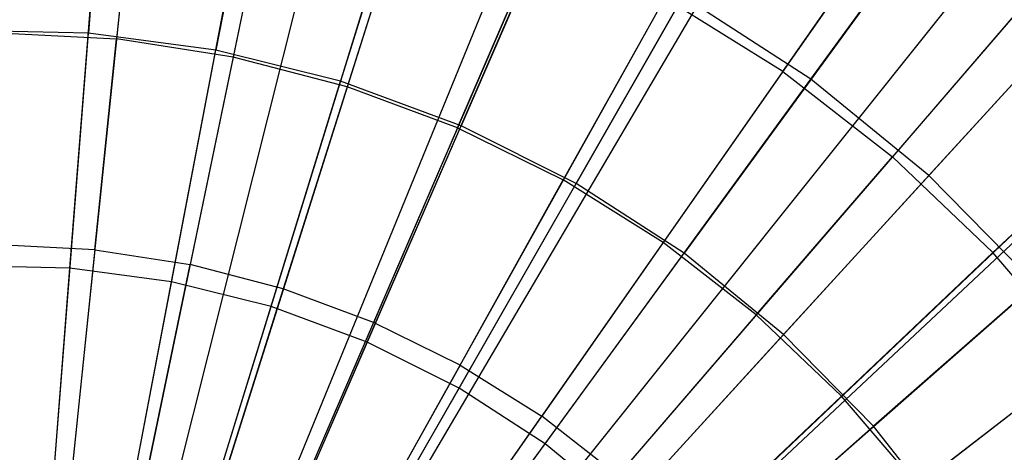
# Model space of a CAD drawing. Extents: x 0.2 to 44.2, y -21.9 to 24.
# Tile 54 of 239: x 6.3 to 7.6, y -2.7 to -2.1. Entities that reach past the tile are written whole.
import ezdxf

# ---------------------------------------------------------------- set-up
doc = ezdxf.new("R2010")
doc.units = 0
doc.header["$LTSCALE"] = 2.54
doc.layers.get('0').update_dxf_attribs({"color": 13, "linetype": 'CONTINUOUS'})

# ---------------------------------------------------------------- blocks, each defined once
blk = doc.blocks.new('GRUPUJ_2')
at = {"color": 0}
for p, q in [((2.4798, 16.7033, 34), (2.2904, 14.8731, 34.55)), ((2.4798, 16.7033, 34), (2.2904, 14.8731, 34.55)), ((2.705, 16.6684, 34), (2.3315, 14.8667, 34.55)), ((2.705, 16.6684, 34), (2.3315, 14.8667, 34.55)), ((2.796, 16.6476, 34), (2.348, 14.8629, 34.55)), ((2.796, 16.6476, 34), (2.348, 14.8629, 34.55)), ((2.9256, 16.6109, 34), (2.3717, 14.8562, 34.55)), ((2.9256, 16.6109, 34), (2.3717, 14.8562, 34.55)), ((3.101, 16.5474, 34), (2.4036, 14.8447, 34.55)), ((3.101, 16.5474, 34), (2.4036, 14.8447, 34.55)), ((3.1392, 16.5314, 34), (2.4106, 14.8418, 34.55)), ((3.1392, 16.5314, 34), (2.4106, 14.8418, 34.55)), ((3.3436, 16.4306, 34), (2.4478, 14.8234, 34.55)), ((3.3436, 16.4306, 34), (2.4478, 14.8234, 34.55)), ((3.3886, 16.4049, 34), (2.456, 14.8187, 34.55)), ((3.3886, 16.4049, 34), (2.456, 14.8187, 34.55)), ((2.4471, 16.3876, 34.1401), (2.4169, 16.0954, 34.2518)), ((2.4471, 16.3876, 34.1401), (2.4169, 16.0954, 34.2518)), ((2.6406, 16.3576, 34.1401), (2.581, 16.07, 34.2518)), ((2.6406, 16.3576, 34.1401), (2.581, 16.07, 34.2518)), ((3.5368, 16.3097, 34), (2.483, 14.8014, 34.55)), ((3.5368, 16.3097, 34), (2.483, 14.8014, 34.55)), ((2.83, 16.3082, 34.1401), (2.7416, 16.0281, 34.2518)), ((2.83, 16.3082, 34.1401), (2.7416, 16.0281, 34.2518)), ((3.3551, 16.0495, 34.1401), (3.5122, 16.2745, 34.0202)), ((3.3551, 16.0495, 34.1401), (3.5122, 16.2745, 34.0202)), ((2.8972, 15.9702, 34.2518), (3.0135, 16.2399, 34.1401)), ((2.8972, 15.9702, 34.2518), (3.0135, 16.2399, 34.1401)), ((3.653, 16.2228, 34), (2.5042, 14.7855, 34.55)), ((3.653, 16.2228, 34), (2.5042, 14.7855, 34.55)), ((3.7168, 16.1699, 34), (2.5158, 14.7759, 34.55)), ((3.7168, 16.1699, 34), (2.5158, 14.7759, 34.55)), ((3.1891, 16.1534, 34.1401), (3.0461, 15.8968, 34.2518)), ((3.1891, 16.1534, 34.1401), (3.0461, 15.8968, 34.2518)), ((3.3551, 16.0495, 34.1401), (3.1891, 16.1534, 34.1401)), ((3.3551, 16.0495, 34.1401), (3.1891, 16.1534, 34.1401)), ((3.6888, 16.1374, 34.0202), (3.5097, 15.9294, 34.1401)), ((3.6888, 16.1374, 34.0202), (3.5097, 15.9294, 34.1401)), ((2.2511, 16.1041, 34.2518), (2.4169, 16.0954, 34.2518)), ((2.2511, 16.1041, 34.2518), (2.4169, 16.0954, 34.2518)), ((2.3861, 15.7982, 34.3487), (2.4169, 16.0954, 34.2518)), ((2.3861, 15.7982, 34.3487), (2.4169, 16.0954, 34.2518)), ((2.581, 16.07, 34.2518), (2.4169, 16.0954, 34.2518)), ((2.581, 16.07, 34.2518), (2.4169, 16.0954, 34.2518)), ((2.581, 16.07, 34.2518), (2.5203, 15.7774, 34.3487)), ((2.581, 16.07, 34.2518), (2.5203, 15.7774, 34.3487)), ((2.7416, 16.0281, 34.2518), (2.581, 16.07, 34.2518)), ((2.7416, 16.0281, 34.2518), (2.581, 16.07, 34.2518)), ((3.3551, 16.0495, 34.1401), (3.1868, 15.8087, 34.2518)), ((3.3551, 16.0495, 34.1401), (3.1868, 15.8087, 34.2518)), ((3.3551, 16.0495, 34.1401), (3.5097, 15.9294, 34.1401)), ((3.3551, 16.0495, 34.1401), (3.5097, 15.9294, 34.1401)), ((2.7416, 16.0281, 34.2518), (2.6516, 15.7431, 34.3487)), ((2.7416, 16.0281, 34.2518), (2.6516, 15.7431, 34.3487)), ((2.8972, 15.9702, 34.2518), (2.7416, 16.0281, 34.2518)), ((2.8972, 15.9702, 34.2518), (2.7416, 16.0281, 34.2518)), ((3.8817, 16.0126, 34), (2.5472, 14.7458, 34.55)), ((3.8817, 16.0126, 34), (2.5472, 14.7458, 34.55)), ((3.8889, 16.005, 34), (2.5472, 14.7458, 34.55)), ((3.8889, 16.005, 34), (2.5472, 14.7458, 34.55)), ((3.8506, 15.983, 34.0202), (3.6513, 15.7943, 34.1401)), ((3.8506, 15.983, 34.0202), (3.6513, 15.7943, 34.1401)), ((2.8972, 15.9702, 34.2518), (2.7788, 15.6958, 34.3487)), ((2.8972, 15.9702, 34.2518), (2.7788, 15.6958, 34.3487)), ((2.8972, 15.9702, 34.2518), (3.0461, 15.8968, 34.2518)), ((2.8972, 15.9702, 34.2518), (3.0461, 15.8968, 34.2518)), ((3.3179, 15.7069, 34.2518), (3.5097, 15.9294, 34.1401)), ((3.3179, 15.7069, 34.2518), (3.5097, 15.9294, 34.1401)), ((3.6513, 15.7943, 34.1401), (3.5097, 15.9294, 34.1401)), ((3.6513, 15.7943, 34.1401), (3.5097, 15.9294, 34.1401)), ((2.9006, 15.6358, 34.3487), (3.0461, 15.8968, 34.2518)), ((2.9006, 15.6358, 34.3487), (3.0461, 15.8968, 34.2518)), ((3.1868, 15.8087, 34.2518), (3.0461, 15.8968, 34.2518)), ((3.1868, 15.8087, 34.2518), (3.0461, 15.8968, 34.2518)), ((4.0299, 15.8394, 34), (2.5729, 14.7157, 34.55)), ((4.0299, 15.8394, 34), (2.5729, 14.7157, 34.55)), ((2.3861, 15.7982, 34.3487), (2.2506, 15.8053, 34.3487)), ((2.3861, 15.7982, 34.3487), (2.2506, 15.8053, 34.3487)), ((2.3861, 15.7982, 34.3487), (2.3548, 15.4955, 34.4307)), ((2.3861, 15.7982, 34.3487), (2.3548, 15.4955, 34.4307)), ((2.3861, 15.7982, 34.3487), (2.5203, 15.7774, 34.3487)), ((2.3861, 15.7982, 34.3487), (2.5203, 15.7774, 34.3487)), ((3.1868, 15.8087, 34.2518), (3.0157, 15.5638, 34.3487)), ((3.1868, 15.8087, 34.2518), (3.0157, 15.5638, 34.3487)), ((3.3179, 15.7069, 34.2518), (3.1868, 15.8087, 34.2518)), ((3.3179, 15.7069, 34.2518), (3.1868, 15.8087, 34.2518)), ((3.6513, 15.7943, 34.1401), (3.4381, 15.5923, 34.2518)), ((3.6513, 15.7943, 34.1401), (3.4381, 15.5923, 34.2518)), ((3.7786, 15.6455, 34.1401), (3.6513, 15.7943, 34.1401)), ((3.7786, 15.6455, 34.1401), (3.6513, 15.7943, 34.1401)), ((2.4585, 15.4794, 34.4307), (2.5203, 15.7774, 34.3487)), ((2.4585, 15.4794, 34.4307), (2.5203, 15.7774, 34.3487)), ((2.6516, 15.7431, 34.3487), (2.5203, 15.7774, 34.3487)), ((2.6516, 15.7431, 34.3487), (2.5203, 15.7774, 34.3487)), ((2.6516, 15.7431, 34.3487), (2.56, 15.4529, 34.4307)), ((2.6516, 15.7431, 34.3487), (2.56, 15.4529, 34.4307)), ((2.7788, 15.6958, 34.3487), (2.6516, 15.7431, 34.3487)), ((2.7788, 15.6958, 34.3487), (2.6516, 15.7431, 34.3487)), ((3.3179, 15.7069, 34.2518), (3.1229, 15.4805, 34.3487)), ((3.3179, 15.7069, 34.2518), (3.1229, 15.4805, 34.3487)), ((3.3179, 15.7069, 34.2518), (3.4381, 15.5923, 34.2518)), ((3.3179, 15.7069, 34.2518), (3.4381, 15.5923, 34.2518)), ((2.7788, 15.6958, 34.3487), (2.6583, 15.4163, 34.4307)), ((2.7788, 15.6958, 34.3487), (2.6583, 15.4163, 34.4307)), ((2.9006, 15.6358, 34.3487), (2.7788, 15.6958, 34.3487)), ((2.9006, 15.6358, 34.3487), (2.7788, 15.6958, 34.3487)), ((3.7786, 15.6455, 34.1401), (3.546, 15.4661, 34.2518)), ((3.7786, 15.6455, 34.1401), (3.546, 15.4661, 34.2518)), ((2.9006, 15.6358, 34.3487), (2.7524, 15.3699, 34.4307)), ((2.9006, 15.6358, 34.3487), (2.7524, 15.3699, 34.4307)), ((2.9006, 15.6358, 34.3487), (3.0157, 15.5638, 34.3487)), ((2.9006, 15.6358, 34.3487), (3.0157, 15.5638, 34.3487)), ((3.2211, 15.3868, 34.3487), (3.4381, 15.5923, 34.2518)), ((3.2211, 15.3868, 34.3487), (3.4381, 15.5923, 34.2518)), ((3.546, 15.4661, 34.2518), (3.4381, 15.5923, 34.2518)), ((3.546, 15.4661, 34.2518), (3.4381, 15.5923, 34.2518)), ((2.8414, 15.3143, 34.4307), (3.0157, 15.5638, 34.3487)), ((2.8414, 15.3143, 34.4307), (3.0157, 15.5638, 34.3487)), ((3.1229, 15.4805, 34.3487), (3.0157, 15.5638, 34.3487)), ((3.1229, 15.4805, 34.3487), (3.0157, 15.5638, 34.3487))]:
    blk.add_line(p, q, dxfattribs=at)
blk = doc.blocks.new('KARO-10934_STL')
at = {"color": 0}
blk.add_blockref('GRUPUJ_2', (3.9714, -18.2138, 12.8689), dxfattribs=at)
blk = doc.blocks.new('GRUPUJ_1')
at = {"color": 0}
for p, q in [((6.1754, 20.4525, 45.5549), (6.1264, 19.83, 45.7705)), ((6.1754, 20.4525, 45.5549), (6.1264, 19.83, 45.7705)), ((6.4231, 20.4192, 45.5549), (6.3059, 19.8059, 45.7705)), ((6.4231, 20.4192, 45.5549), (6.3059, 19.8059, 45.7705)), ((6.6655, 20.3589, 45.5549), (6.4816, 19.7622, 45.7705)), ((6.6655, 20.3589, 45.5549), (6.4816, 19.7622, 45.7705)), ((6.8999, 20.2723, 45.5549), (6.6514, 19.6994, 45.7705)), ((6.8999, 20.2723, 45.5549), (6.6514, 19.6994, 45.7705)), ((7.1441, 19.7652, 34.3247), (7.5045, 20.2599, 34.5731)), ((7.1441, 19.7652, 34.3247), (7.5045, 20.2599, 34.5731)), ((7.1233, 20.1604, 45.5549), (6.8133, 19.6183, 45.7705)), ((7.1233, 20.1604, 45.5549), (6.8133, 19.6183, 45.7705)), ((6.1004, 19.4988, 34.145), (6.1503, 20.1326, 34.3247)), ((6.1004, 19.4988, 34.145), (6.1503, 20.1326, 34.3247)), ((6.2436, 19.4796, 34.145), (6.3628, 20.104, 34.3247)), ((6.2436, 19.4796, 34.145), (6.3628, 20.104, 34.3247)), ((7.3102, 19.6295, 34.3247), (7.7229, 20.0816, 34.5731)), ((7.3102, 19.6295, 34.3247), (7.7229, 20.0816, 34.5731)), ((6.3837, 19.4447, 34.145), (6.571, 20.0522, 34.3247)), ((6.3837, 19.4447, 34.145), (6.571, 20.0522, 34.3247)), ((7.3331, 20.0246, 45.5549), (6.9653, 19.5199, 45.7705)), ((7.3331, 20.0246, 45.5549), (6.9653, 19.5199, 45.7705)), ((6.5192, 19.3946, 34.145), (6.7722, 19.9778, 34.3247)), ((6.5192, 19.3946, 34.145), (6.7722, 19.9778, 34.3247)), ((6.6484, 19.3299, 34.145), (6.964, 19.8818, 34.3247)), ((6.6484, 19.3299, 34.145), (6.964, 19.8818, 34.3247)), ((7.1441, 19.7652, 34.3247), (6.964, 19.8818, 34.3247)), ((7.1441, 19.7652, 34.3247), (6.964, 19.8818, 34.3247)), ((7.5266, 19.8665, 45.5549), (7.1056, 19.4054, 45.7705)), ((7.5266, 19.8665, 45.5549), (7.1056, 19.4054, 45.7705)), ((6.1264, 19.83, 45.7705), (5.9454, 19.8343, 45.7705)), ((6.1264, 19.83, 45.7705), (5.9454, 19.8343, 45.7705)), ((6.0759, 19.1877, 45.9162), (6.1264, 19.83, 45.7705)), ((6.0759, 19.1877, 45.9162), (6.1264, 19.83, 45.7705)), ((6.3059, 19.8059, 45.7705), (6.1264, 19.83, 45.7705)), ((6.3059, 19.8059, 45.7705), (6.1264, 19.83, 45.7705)), ((6.185, 19.173, 45.9162), (6.3059, 19.8059, 45.7705)), ((6.185, 19.173, 45.9162), (6.3059, 19.8059, 45.7705)), ((6.4816, 19.7622, 45.7705), (6.3059, 19.8059, 45.7705)), ((6.4816, 19.7622, 45.7705), (6.3059, 19.8059, 45.7705)), ((6.7697, 19.2514, 34.145), (7.1441, 19.7652, 34.3247)), ((6.7697, 19.2514, 34.145), (7.1441, 19.7652, 34.3247)), ((7.3102, 19.6295, 34.3247), (7.1441, 19.7652, 34.3247)), ((7.3102, 19.6295, 34.3247), (7.1441, 19.7652, 34.3247)), ((6.2918, 19.1464, 45.9162), (6.4816, 19.7622, 45.7705)), ((6.2918, 19.1464, 45.9162), (6.4816, 19.7622, 45.7705)), ((6.6514, 19.6994, 45.7705), (6.4816, 19.7622, 45.7705)), ((6.6514, 19.6994, 45.7705), (6.4816, 19.7622, 45.7705)), ((6.3951, 19.1082, 45.9162), (6.6514, 19.6994, 45.7705)), ((6.3951, 19.1082, 45.9162), (6.6514, 19.6994, 45.7705)), ((6.8133, 19.6183, 45.7705), (6.6514, 19.6994, 45.7705)), ((6.8133, 19.6183, 45.7705), (6.6514, 19.6994, 45.7705)), ((7.7016, 19.6881, 45.5549), (7.2324, 19.2761, 45.7705)), ((7.7016, 19.6881, 45.5549), (7.2324, 19.2761, 45.7705)), ((6.8816, 19.16, 34.145), (7.3102, 19.6295, 34.3247)), ((6.8816, 19.16, 34.145), (7.3102, 19.6295, 34.3247)), ((7.4604, 19.4764, 34.3247), (7.3102, 19.6295, 34.3247)), ((7.4604, 19.4764, 34.3247), (7.3102, 19.6295, 34.3247)), ((6.4935, 19.0589, 45.9162), (6.8133, 19.6183, 45.7705)), ((6.4935, 19.0589, 45.9162), (6.8133, 19.6183, 45.7705)), ((6.9653, 19.5199, 45.7705), (6.8133, 19.6183, 45.7705)), ((6.9653, 19.5199, 45.7705), (6.8133, 19.6183, 45.7705)), ((6.5859, 18.9991, 45.9162), (6.9653, 19.5199, 45.7705)), ((6.5859, 18.9991, 45.9162), (6.9653, 19.5199, 45.7705)), ((7.1056, 19.4054, 45.7705), (6.9653, 19.5199, 45.7705)), ((7.1056, 19.4054, 45.7705), (6.9653, 19.5199, 45.7705)), ((6.1004, 19.4988, 34.145), (5.9559, 19.5022, 34.145)), ((6.1004, 19.4988, 34.145), (5.9559, 19.5022, 34.145)), ((6.0493, 18.8492, 34.0364), (6.1004, 19.4988, 34.145)), ((6.0493, 18.8492, 34.0364), (6.1004, 19.4988, 34.145)), ((6.2436, 19.4796, 34.145), (6.1004, 19.4988, 34.145)), ((6.2436, 19.4796, 34.145), (6.1004, 19.4988, 34.145)), ((6.1213, 18.8395, 34.0364), (6.2436, 19.4796, 34.145)), ((6.1213, 18.8395, 34.0364), (6.2436, 19.4796, 34.145)), ((6.3837, 19.4447, 34.145), (6.2436, 19.4796, 34.145)), ((6.3837, 19.4447, 34.145), (6.2436, 19.4796, 34.145)), ((6.9827, 19.0569, 34.145), (7.4604, 19.4764, 34.3247)), ((6.9827, 19.0569, 34.145), (7.4604, 19.4764, 34.3247)), ((6.1918, 18.822, 34.0364), (6.3837, 19.4447, 34.145)), ((6.1918, 18.822, 34.0364), (6.3837, 19.4447, 34.145)), ((6.5192, 19.3946, 34.145), (6.3837, 19.4447, 34.145)), ((6.5192, 19.3946, 34.145), (6.3837, 19.4447, 34.145)), ((6.6711, 18.9295, 45.9162), (7.1056, 19.4054, 45.7705)), ((6.6711, 18.9295, 45.9162), (7.1056, 19.4054, 45.7705)), ((7.2324, 19.2761, 45.7705), (7.1056, 19.4054, 45.7705)), ((7.2324, 19.2761, 45.7705), (7.1056, 19.4054, 45.7705)), ((6.26, 18.7968, 34.0364), (6.5192, 19.3946, 34.145)), ((6.26, 18.7968, 34.0364), (6.5192, 19.3946, 34.145)), ((6.6484, 19.3299, 34.145), (6.5192, 19.3946, 34.145)), ((6.6484, 19.3299, 34.145), (6.5192, 19.3946, 34.145)), ((6.3249, 18.7642, 34.0364), (6.6484, 19.3299, 34.145)), ((6.3249, 18.7642, 34.0364), (6.6484, 19.3299, 34.145)), ((6.7697, 19.2514, 34.145), (6.6484, 19.3299, 34.145)), ((6.7697, 19.2514, 34.145), (6.6484, 19.3299, 34.145)), ((6.7482, 18.8509, 45.9162), (7.2324, 19.2761, 45.7705)), ((6.7482, 18.8509, 45.9162), (7.2324, 19.2761, 45.7705)), ((7.3442, 19.1337, 45.7705), (7.2324, 19.2761, 45.7705)), ((7.3442, 19.1337, 45.7705), (7.2324, 19.2761, 45.7705)), ((6.3859, 18.7247, 34.0364), (6.7697, 19.2514, 34.145)), ((6.3859, 18.7247, 34.0364), (6.7697, 19.2514, 34.145)), ((6.8816, 19.16, 34.145), (6.7697, 19.2514, 34.145)), ((6.8816, 19.16, 34.145), (6.7697, 19.2514, 34.145))]:
    blk.add_line(p, q, dxfattribs=at)
blk = doc.blocks.new('GRUPUJ_3')
at = {"color": 0}
for name, p in [('GRUPUJ_1', (0, 0)), ('KARO-10934_STL', (-0.2222, 21.9402, -1.2505))]:
    blk.add_blockref(name, p, dxfattribs=at)

msp = doc.modelspace()

# ---------------------------------------------------------------- block references
at = {"color": 0}
msp.add_blockref('GRUPUJ_3', (0.2222, -21.9402, 1.2505), dxfattribs=at)

doc.saveas('drawing.dxf')
